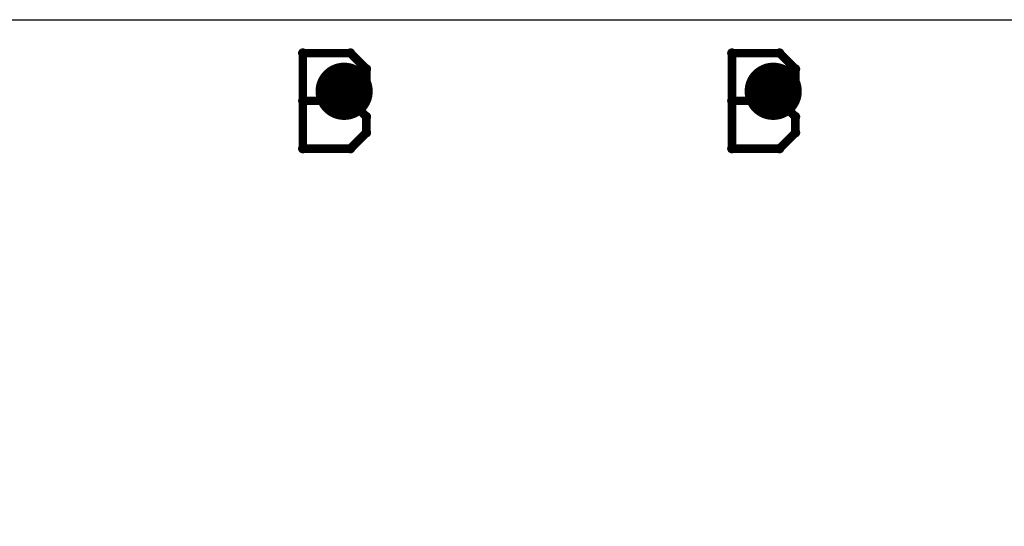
# Model space of a CAD drawing. Extents: x -2.2 to 8.3, y -2.9 to 5.2.
# Tile 27 of 205: x 0.258 to 0.602, y 0.573 to 0.75. Entities that reach past the tile are written whole.
import ezdxf

# ---------------------------------------------------------------- set-up
doc = ezdxf.new("R2010")
doc.units = 0
doc.layers.get('0').update_dxf_attribs({"linetype": 'CONTINUOUS'})
for name, color, linetype in [('acc-ni-360-20-in-a_copper_signal_bot', 5, 'CONTINUOUS'), ('acc-ni-360-20-in-a_copper_signal_top', 1, 'CONTINUOUS'), ('acc-ni-360-20-in-a_drawing_1', 1, 'CONTINUOUS'), ('acc-ni-360-20-in-a_drillmap_1', 1, 'CONTINUOUS'), ('acc-ni-360-20-in-a_pth_drill', 1, 'CONTINUOUS'), ('acc-ni-360-20-in-a_soldermask_top', 1, 'CONTINUOUS')]:
    doc.layers.add(name, color=color, linetype=linetype)

# ---------------------------------------------------------------- blocks, each defined once
blk = doc.blocks.new('D16')
at = {"const_width": 0.01}
blk.add_lwpolyline([(-0.005, 0, 1), (0.005, 0, 1)], format="xyb", close=True, dxfattribs=at)
blk = doc.blocks.new('D28')
at = {"const_width": 0.006}
blk.add_lwpolyline([(-0.003, 0, 1), (0.003, 0, 1)], format="xyb", close=True, dxfattribs=at)
blk = doc.blocks.new('D37')
at = {"const_width": 0.005}
blk.add_lwpolyline([(-0.0025, 0, 1), (0.0025, 0, 1)], format="xyb", close=True, dxfattribs=at)
blk = doc.blocks.new('D40')
at = {"const_width": 0.001667}
blk.add_lwpolyline([(-0.000833, 0, 1), (0.000833, 0, 1)], format="xyb", close=True, dxfattribs=at)
blk = doc.blocks.new('D42')
at = {"const_width": 0.0025}
blk.add_lwpolyline([(-0.00125, 0, 1), (0.00125, 0, 1)], format="xyb", close=True, dxfattribs=at)

msp = doc.modelspace()

# ---------------------------------------------------------------- linework, layer by layer
at = {"layer": 'acc-ni-360-20-in-a_copper_signal_top', "color": 1}
msp.add_lwpolyline([(1.489805, 0.010195), (0.010195, 0.010195), (0.010195, 0.75), (1.489805, 0.75), (1.489805, 0.010195)], dxfattribs=at)
at = {"layer": 'acc-ni-360-20-in-a_drawing_1', "color": 1, "const_width": 0.003}
for points in [[(0.357059, 0.738328), (0.357059, 0.705006)], [(0.373721, 0.738328), (0.357059, 0.738328)], [(0.379274, 0.732774), (0.373721, 0.738328)], [(0.507059, 0.738328), (0.507059, 0.705006)], [(0.523721, 0.738328), (0.507059, 0.738328)], [(0.529274, 0.732774), (0.523721, 0.738328)], [(0.379274, 0.727221), (0.379274, 0.732774)], [(0.529274, 0.727221), (0.529274, 0.732774)], [(0.373721, 0.721667), (0.379274, 0.727221)], [(0.523721, 0.721667), (0.529274, 0.727221)], [(0.373721, 0.721667), (0.357059, 0.721667)], [(0.357059, 0.721667), (0.373721, 0.721667)], [(0.379274, 0.716113), (0.373721, 0.721667)], [(0.523721, 0.721667), (0.507059, 0.721667)], [(0.507059, 0.721667), (0.523721, 0.721667)], [(0.529274, 0.716113), (0.523721, 0.721667)], [(0.379274, 0.710559), (0.379274, 0.716113)], [(0.529274, 0.710559), (0.529274, 0.716113)], [(0.373721, 0.705006), (0.379274, 0.710559)], [(0.523721, 0.705006), (0.529274, 0.710559)], [(0.357059, 0.705006), (0.373721, 0.705006)], [(0.507059, 0.705006), (0.523721, 0.705006)]]:
    msp.add_lwpolyline(points, dxfattribs=at)
at = {"layer": 'acc-ni-360-20-in-a_drillmap_1', "color": 1, "const_width": 0.005}
for points in [[(0.3715, 0.72), (0.3715, 0.73)], [(0.5215, 0.72), (0.5215, 0.73)], [(0.3665, 0.725), (0.3765, 0.725)], [(0.5165, 0.725), (0.5265, 0.725)]]:
    msp.add_lwpolyline(points, dxfattribs=at)

# ---------------------------------------------------------------- block references
at = {"layer": 'acc-ni-360-20-in-a_copper_signal_bot'}
for p in [(0.3715, 0.725), (0.5215, 0.725)]:
    msp.add_blockref('D16', p, dxfattribs=at)
at = {"layer": 'acc-ni-360-20-in-a_copper_signal_top'}
for p in [(0.3715, 0.725), (0.5215, 0.725)]:
    msp.add_blockref('D16', p, dxfattribs=at)
at = {"layer": 'acc-ni-360-20-in-a_drawing_1'}
for p in [(0.357059, 0.738328), (0.357059, 0.738328), (0.373721, 0.738328), (0.507059, 0.738328), (0.507059, 0.738328), (0.523721, 0.738328), (0.379274, 0.732774), (0.529274, 0.732774), (0.379274, 0.727221), (0.529274, 0.727221), (0.357059, 0.721667), (0.373721, 0.721667), (0.373721, 0.721667), (0.507059, 0.721667), (0.523721, 0.721667), (0.523721, 0.721667), (0.379274, 0.716113), (0.529274, 0.716113), (0.379274, 0.710559), (0.529274, 0.710559), (0.357059, 0.705006), (0.373721, 0.705006), (0.507059, 0.705006), (0.523721, 0.705006)]:
    msp.add_blockref('D40', p, dxfattribs=at)
at = {"layer": 'acc-ni-360-20-in-a_drillmap_1'}
for p in [(0.3715, 0.73), (0.5215, 0.73), (0.3665, 0.725), (0.3765, 0.725), (0.5165, 0.725), (0.5265, 0.725), (0.3715, 0.72), (0.5215, 0.72)]:
    msp.add_blockref('D42', p, dxfattribs=at)
at = {"layer": 'acc-ni-360-20-in-a_pth_drill'}
for p in [(0.3715, 0.725), (0.5215, 0.725)]:
    msp.add_blockref('D37', p, dxfattribs=at)
at = {"layer": 'acc-ni-360-20-in-a_soldermask_top'}
for p in [(0.3715, 0.725), (0.5215, 0.725)]:
    msp.add_blockref('D28', p, dxfattribs=at)

doc.saveas('drawing.dxf')
